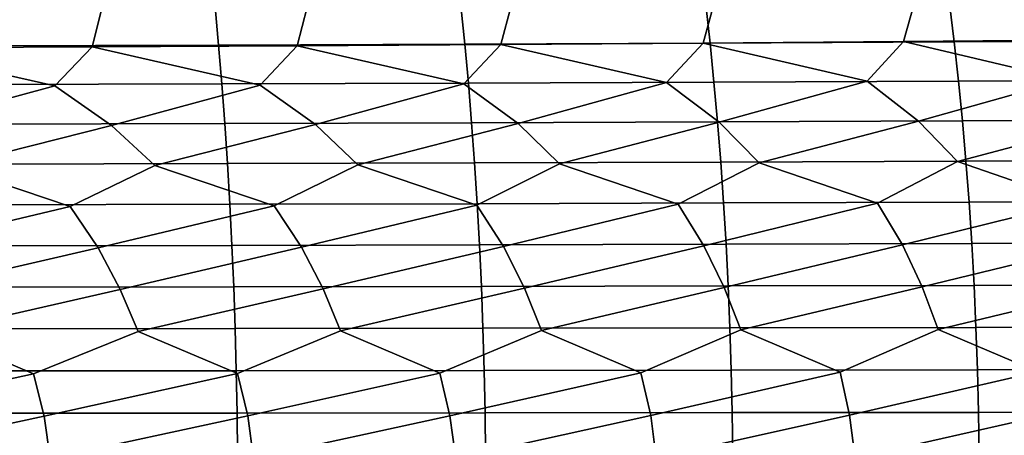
# Model space of a CAD drawing. Header units: metres. Extents: x -240 to 45, y -77 to 27.
# Tile 253 of 256: x -63.99 to -55.05, y 0.57 to 4.34. Entities that reach past the tile are written whole.
import ezdxf

# ---------------------------------------------------------------- set-up
doc = ezdxf.new("R2010")
doc.units = ezdxf.units.M
doc.layers.add('solid_102011X2', color=7, linetype='CONTINUOUS')

msp = doc.modelspace()

# ---------------------------------------------------------------- linework, layer by layer
at = {"layer": 'solid_102011X2'}
for points in [[(-57.763, 4.473129, 375.497101), (-59.985027, 4.462769, 375.989655), (-59.949459, 4.115467, 376.154083), (-57.724056, 4.12502, 375.661133)], [(-57.689816, 4.476355, 357.303009), (-57.786774, 4.125028, 357.156281), (-59.621292, 4.112413, 357.695007), (-59.526833, 4.462629, 357.843079)], [(-55.868362, 4.491569, 356.723358), (-55.967831, 4.139016, 356.578033), (-57.786774, 4.125028, 357.156281), (-57.689816, 4.476355, 357.303009)], [(-55.549698, 4.485053, 374.962646), (-57.763, 4.473129, 375.497101), (-57.724056, 4.12502, 375.661133), (-55.507339, 4.136016, 375.126282)], [(-54.06395, 4.508251, 356.104431), (-54.165955, 4.154358, 355.960449), (-55.967831, 4.139016, 356.578033), (-55.868362, 4.491569, 356.723358)], [(-53.346012, 4.49852, 374.386108), (-55.549698, 4.485053, 374.962646), (-55.507339, 4.136016, 375.126282), (-53.300201, 4.148434, 374.549316)], [(-63.241547, 4.439721, 358.803741), (-63.331024, 4.091374, 358.652863), (-65.203217, 4.082988, 359.071594), (-65.116241, 4.430581, 359.223877)], [(-62.214878, 4.453994, 376.44043), (-64.451668, 4.446828, 376.849579), (-64.422775, 4.100767, 377.014771), (-62.182663, 4.107376, 376.605255)], [(-61.377911, 4.450411, 358.343414), (-61.469879, 4.101189, 358.193939), (-63.331024, 4.091374, 358.652863), (-63.241547, 4.439721, 358.803741)], [(-59.985027, 4.462769, 375.989655), (-62.214878, 4.453994, 376.44043), (-62.182663, 4.107376, 376.605255), (-59.949459, 4.115467, 376.154083)], [(-59.526833, 4.462629, 357.843079), (-59.621292, 4.112413, 357.695007), (-61.469879, 4.101189, 358.193939), (-61.377911, 4.450411, 358.343414)], [(-59.949459, 4.115467, 376.154083), (-62.182663, 4.107376, 376.605255), (-62.153088, 3.754414, 376.756592), (-59.916809, 3.761809, 376.305084)], [(-59.956528, 3.754468, 357.628632), (-61.469879, 4.101189, 358.193939), (-59.621292, 4.112413, 357.695007)], [(-59.464252, 3.395442, 357.344269), (-59.956528, 3.754468, 357.628632), (-59.621292, 4.112413, 357.695007), (-58.119766, 3.765807, 357.095764)], [(-57.724056, 4.12502, 375.661133), (-59.949459, 4.115467, 376.154083), (-59.916809, 3.761809, 376.305084), (-57.688301, 3.770541, 375.811798)], [(-58.119766, 3.765807, 357.095764), (-59.621292, 4.112413, 357.695007), (-57.786774, 4.125028, 357.156281)], [(-57.64003, 3.405985, 356.802032), (-58.119766, 3.765807, 357.095764), (-57.786774, 4.125028, 357.156281), (-56.298435, 3.778408, 356.523224)], [(-56.298435, 3.778408, 356.523224), (-57.786774, 4.125028, 357.156281), (-55.967831, 4.139016, 356.578033)], [(-55.507339, 4.136016, 375.126282), (-57.724056, 4.12502, 375.661133), (-57.688301, 3.770541, 375.811798), (-55.468452, 3.780592, 375.27655)], [(-55.831612, 3.417655, 356.220428), (-56.298435, 3.778408, 356.523224), (-55.967831, 4.139016, 356.578033), (-54.494041, 3.792251, 355.911194)], [(-54.494041, 3.792251, 355.911194), (-55.967831, 4.139016, 356.578033), (-54.165955, 4.154358, 355.960449)], [(-53.300201, 4.148434, 374.549316), (-55.507339, 4.136016, 375.126282), (-55.468452, 3.780592, 375.27655), (-53.258144, 3.791943, 374.699219)], [(-65.01664, 3.370736, 358.732452), (-65.544167, 3.728183, 358.986755), (-65.203217, 4.082988, 359.071594), (-63.67025, 3.735639, 358.574341)], [(-63.67025, 3.735639, 358.574341), (-65.203217, 4.082988, 359.071594), (-63.331024, 4.091374, 358.652863)], [(-62.182663, 4.107376, 376.605255), (-64.422775, 4.100767, 377.014771), (-64.396263, 3.748374, 377.166473), (-62.153088, 3.754414, 376.756592)], [(-63.154072, 3.377803, 358.309692), (-63.67025, 3.735639, 358.574341), (-63.331024, 4.091374, 358.652863), (-61.807198, 3.744406, 358.121552)], [(-61.807198, 3.744406, 358.121552), (-63.331024, 4.091374, 358.652863), (-61.469879, 4.101189, 358.193939)], [(-61.302773, 3.386044, 357.846893), (-61.807198, 3.744406, 358.121552), (-61.469879, 4.101189, 358.193939), (-59.956528, 3.754468, 357.628632)], [(-62.153088, 3.754414, 376.756592), (-64.396263, 3.748374, 377.166473), (-64.372147, 3.390195, 377.304443), (-62.126194, 3.395657, 376.894257)], [(-59.916809, 3.761809, 376.305084), (-62.153088, 3.754414, 376.756592), (-62.126194, 3.395657, 376.894257), (-59.887115, 3.402345, 376.442413)], [(-60.919926, 3.02145, 357.615692), (-61.302773, 3.386044, 357.846893), (-59.956528, 3.754468, 357.628632), (-59.464252, 3.395442, 357.344269)], [(-57.688301, 3.770541, 375.811798), (-59.916809, 3.761809, 376.305084), (-59.887115, 3.402345, 376.442413), (-57.655788, 3.410243, 375.948792)], [(-59.091206, 3.030041, 357.105682), (-59.464252, 3.395442, 357.344269), (-58.119766, 3.765807, 357.095764), (-57.64003, 3.405985, 356.802032)], [(-55.468452, 3.780592, 375.27655), (-57.688301, 3.770541, 375.811798), (-57.655788, 3.410243, 375.948792), (-55.43309, 3.419333, 375.413208)], [(-57.277084, 3.039644, 356.556335), (-57.64003, 3.405985, 356.802032), (-56.298435, 3.778408, 356.523224), (-55.831612, 3.417655, 356.220428)], [(-55.479065, 3.050245, 355.967834), (-55.831612, 3.417655, 356.220428), (-54.494041, 3.792251, 355.911194), (-54.040482, 3.430437, 355.59967)], [(-53.258144, 3.791943, 374.699219), (-55.468452, 3.780592, 375.27655), (-55.43309, 3.419333, 375.413208), (-53.219898, 3.429599, 374.83551)], [(-64.615112, 3.007358, 358.516724), (-65.01664, 3.370736, 358.732452), (-63.67025, 3.735639, 358.574341), (-63.154072, 3.377803, 358.309692)], [(-62.76173, 3.013885, 358.086121), (-63.154072, 3.377803, 358.309692), (-61.807198, 3.744406, 358.121552), (-61.302773, 3.386044, 357.846893)], [(-62.126194, 3.395657, 376.894257), (-64.372147, 3.390195, 377.304443), (-64.350456, 3.026778, 377.428436), (-62.102009, 3.031654, 377.017975)], [(-59.887115, 3.402345, 376.442413), (-62.126194, 3.395657, 376.894257), (-62.102009, 3.031654, 377.017975), (-59.860416, 3.037625, 376.565857)], [(-59.838608, 2.654639, 357.203644), (-60.919926, 3.02145, 357.615692), (-59.464252, 3.395442, 357.344269), (-59.091206, 3.030041, 357.105682)], [(-57.655788, 3.410243, 375.948792), (-59.887115, 3.402345, 376.442413), (-59.860416, 3.037625, 376.565857), (-57.626553, 3.044676, 376.07196)], [(-58.013466, 2.662748, 356.667786), (-59.091206, 3.030041, 357.105682), (-57.64003, 3.405985, 356.802032), (-57.277084, 3.039644, 356.556335)], [(-55.43309, 3.419333, 375.413208), (-57.655788, 3.410243, 375.948792), (-57.626553, 3.044676, 376.07196), (-55.401291, 3.052791, 375.536072)], [(-56.203995, 2.671745, 356.092438), (-57.277084, 3.039644, 356.556335), (-55.831612, 3.417655, 356.220428), (-55.479065, 3.050245, 355.967834)], [(-54.411709, 2.681617, 355.477783), (-55.479065, 3.050245, 355.967834), (-54.040482, 3.430437, 355.59967), (-53.698593, 3.061831, 355.340485)], [(-53.219898, 3.429599, 374.83551), (-55.43309, 3.419333, 375.413208), (-55.401291, 3.052791, 375.536072), (-53.185509, 3.061957, 374.958038)], [(-63.529781, 2.641131, 358.155823), (-64.615112, 3.007358, 358.516724), (-63.154072, 3.377803, 358.309692), (-62.76173, 3.013885, 358.086121)], [(-61.677887, 2.647429, 357.699738), (-62.76173, 3.013885, 358.086121), (-61.302773, 3.386044, 357.846893), (-60.919926, 3.02145, 357.615692)], [(-57.626553, 3.044676, 376.07196), (-59.860416, 3.037625, 376.565857), (-59.836761, 2.668215, 376.675232), (-57.600647, 2.674408, 376.181061)], [(-57.78017, 2.286662, 356.494507), (-58.013466, 2.662748, 356.667786), (-57.277084, 3.039644, 356.556335), (-56.203995, 2.671745, 356.092438)], [(-55.401291, 3.052791, 375.536072), (-57.626553, 3.044676, 376.07196), (-57.600647, 2.674408, 376.181061), (-55.373119, 2.681536, 375.644897)], [(-55.97776, 2.294481, 355.914642), (-56.203995, 2.671745, 356.092438), (-55.479065, 3.050245, 355.967834), (-54.411709, 2.681617, 355.477783)], [(-53.185509, 3.061957, 374.958038), (-55.401291, 3.052791, 375.536072), (-55.373119, 2.681536, 375.644897), (-53.155037, 2.689587, 375.06662)], [(-65.133247, 2.26307, 358.417999), (-65.392761, 2.635756, 358.571716), (-64.615112, 3.007358, 358.516724), (-63.529781, 2.641131, 358.155823)], [(-62.102009, 3.031654, 377.017975), (-64.350456, 3.026778, 377.428436), (-64.331245, 2.658687, 377.53833), (-62.080582, 2.66297, 377.127594)], [(-63.276512, 2.267796, 357.996979), (-63.529781, 2.641131, 358.155823), (-62.76173, 3.013885, 358.086121), (-61.677887, 2.647429, 357.699738)], [(-59.860416, 3.037625, 376.565857), (-62.102009, 3.031654, 377.017975), (-62.080582, 2.66297, 377.127594), (-59.836761, 2.668215, 376.675232)], [(-61.431072, 2.273309, 357.535889), (-61.677887, 2.647429, 357.699738), (-60.919926, 3.02145, 357.615692), (-59.838608, 2.654639, 357.203644)], [(-59.59845, 2.279602, 357.035004), (-59.838608, 2.654639, 357.203644), (-59.091206, 3.030041, 357.105682), (-58.013466, 2.662748, 356.667786)], [(-55.373119, 2.681536, 375.644897), (-57.600647, 2.674408, 376.181061), (-57.578125, 2.300011, 376.27597), (-55.348621, 2.306142, 375.739594)], [(-55.798885, 1.9131, 355.767578), (-55.97776, 2.294481, 355.914642), (-54.411709, 2.681617, 355.477783), (-54.192715, 2.303046, 355.295685)], [(-53.155037, 2.689587, 375.06662), (-55.373119, 2.681536, 375.644897), (-55.348621, 2.306142, 375.739594), (-53.128544, 2.313066, 375.161041)], [(-64.9272, 1.886578, 358.290039), (-65.133247, 2.26307, 358.417999), (-63.529781, 2.641131, 358.155823), (-63.276512, 2.267796, 357.996979)], [(-62.080582, 2.66297, 377.127594), (-64.331245, 2.658687, 377.53833), (-64.314537, 2.286492, 377.633881), (-62.061951, 2.290175, 377.222961)], [(-63.075573, 1.89059, 357.864929), (-63.276512, 2.267796, 357.996979), (-61.677887, 2.647429, 357.699738), (-61.431072, 2.273309, 357.535889)], [(-59.836761, 2.668215, 376.675232), (-62.080582, 2.66297, 377.127594), (-62.061951, 2.290175, 377.222961), (-59.816193, 2.294686, 376.770386)], [(-61.235405, 1.895257, 357.399902), (-61.431072, 2.273309, 357.535889), (-59.838608, 2.654639, 357.203644), (-59.59845, 2.279602, 357.035004)], [(-57.600647, 2.674408, 376.181061), (-59.836761, 2.668215, 376.675232), (-59.816193, 2.294686, 376.770386), (-57.578125, 2.300011, 376.27597)], [(-59.408215, 1.90057, 356.895172), (-59.59845, 2.279602, 357.035004), (-58.013466, 2.662748, 356.667786), (-57.78017, 2.286662, 356.494507)], [(-57.595535, 1.90652, 356.350983), (-57.78017, 2.286662, 356.494507), (-56.203995, 2.671745, 356.092438), (-55.97776, 2.294481, 355.914642)], [(-64.759857, 1.506936, 358.185181), (-64.9272, 1.886578, 358.290039), (-63.276512, 2.267796, 357.996979), (-63.075573, 1.89059, 357.864929)], [(-62.061951, 2.290175, 377.222961), (-64.314537, 2.286492, 377.633881), (-64.300362, 1.910765, 377.714996), (-62.046139, 1.913843, 377.303894)], [(-62.912399, 1.510188, 357.756744), (-63.075573, 1.89059, 357.864929), (-61.431072, 2.273309, 357.535889), (-61.235405, 1.895257, 357.399902)], [(-59.816193, 2.294686, 376.770386), (-62.061951, 2.290175, 377.222961), (-62.046139, 1.913843, 377.303894), (-59.798733, 1.917611, 376.851135)], [(-61.076538, 1.513961, 357.288513), (-61.235405, 1.895257, 357.399902), (-59.59845, 2.279602, 357.035004), (-59.408215, 1.90057, 356.895172)], [(-57.578125, 2.300011, 376.27597), (-59.816193, 2.294686, 376.770386), (-59.798733, 1.917611, 376.851135), (-57.55901, 1.922062, 376.356537)], [(-59.253796, 1.518248, 356.780701), (-59.408215, 1.90057, 356.895172), (-57.78017, 2.286662, 356.494507), (-57.595535, 1.90652, 356.350983)], [(-57.445694, 1.523044, 356.233521), (-57.595535, 1.90652, 356.350983), (-55.97776, 2.294481, 355.914642), (-55.798885, 1.9131, 355.767578)], [(-55.348621, 2.306142, 375.739594), (-57.578125, 2.300011, 376.27597), (-57.55901, 1.922062, 376.356537), (-55.327827, 1.927185, 375.819946)], [(-55.653751, 1.52834, 355.647247), (-55.798885, 1.9131, 355.767578), (-54.192715, 2.303046, 355.295685), (-54.019745, 1.9203, 355.145203)], [(-53.128544, 2.313066, 375.161041), (-55.348621, 2.306142, 375.739594), (-55.327827, 1.927185, 375.819946), (-53.106056, 1.932971, 375.24118)], [(-63.862316, 1.125746, 357.929291), (-64.759857, 1.506936, 358.185181), (-63.075573, 1.89059, 357.864929), (-62.912399, 1.510188, 357.756744)], [(-62.046139, 1.913843, 377.303894), (-64.300362, 1.910765, 377.714996), (-64.288734, 1.532087, 377.781555), (-62.033169, 1.534555, 377.37027)], [(-62.011967, 1.128379, 357.479004), (-62.912399, 1.510188, 357.756744), (-61.235405, 1.895257, 357.399902), (-61.076538, 1.513961, 357.288513)], [(-59.798733, 1.917611, 376.851135), (-62.046139, 1.913843, 377.303894), (-62.033169, 1.534555, 377.37027), (-59.784416, 1.537577, 376.917358)], [(-60.174103, 1.131402, 356.988617), (-61.076538, 1.513961, 357.288513), (-59.408215, 1.90057, 356.895172), (-59.253796, 1.518248, 356.780701)], [(-57.55901, 1.922062, 376.356537), (-59.798733, 1.917611, 376.851135), (-59.784416, 1.537577, 376.917358), (-57.543327, 1.541145, 376.422607)], [(-58.350273, 1.134811, 356.458344), (-59.253796, 1.518248, 356.780701), (-57.595535, 1.90652, 356.350983), (-57.445694, 1.523044, 356.233521)], [(-55.327827, 1.927185, 375.819946), (-57.55901, 1.922062, 376.356537), (-57.543327, 1.541145, 376.422607), (-55.310772, 1.545253, 375.885864)], [(-56.54203, 1.1386, 355.888458), (-57.445694, 1.523044, 356.233521), (-55.798885, 1.9131, 355.767578), (-55.653751, 1.52834, 355.647247)], [(-54.750904, 1.142764, 355.279175), (-55.653751, 1.52834, 355.647247), (-54.019745, 1.9203, 355.145203), (-53.879436, 1.534129, 355.022095)], [(-53.106056, 1.932971, 375.24118), (-55.327827, 1.927185, 375.819946), (-55.310772, 1.545253, 375.885864), (-53.087608, 1.549892, 375.306915)], [(-62.033169, 1.534555, 377.37027), (-64.288734, 1.532087, 377.781555), (-64.279663, 1.151044, 377.833405), (-62.023056, 1.152898, 377.422028)], [(-59.784416, 1.537577, 376.917358), (-62.033169, 1.534555, 377.37027), (-62.023056, 1.152898, 377.422028), (-59.773247, 1.155169, 376.968994)], [(-57.543327, 1.541145, 376.422607), (-59.784416, 1.537577, 376.917358), (-59.773247, 1.155169, 376.968994), (-57.531101, 1.15785, 376.474091)], [(-58.262436, 0.747381, 356.393127), (-58.350273, 1.134811, 356.458344), (-57.445694, 1.523044, 356.233521), (-56.54203, 1.1386, 355.888458)], [(-55.310772, 1.545253, 375.885864), (-57.543327, 1.541145, 376.422607), (-57.531101, 1.15785, 376.474091), (-55.297474, 1.160936, 375.937225)], [(-56.456852, 0.749888, 355.821533), (-56.54203, 1.1386, 355.888458), (-55.653751, 1.52834, 355.647247), (-54.750904, 1.142764, 355.279175)], [(-53.087608, 1.549892, 375.306915), (-55.310772, 1.545253, 375.885864), (-55.297474, 1.160936, 375.937225), (-53.073227, 1.164421, 375.358154)], [(-65.625916, 0.739886, 358.281433), (-65.72361, 1.123508, 358.339233), (-64.759857, 1.506936, 358.185181), (-63.862316, 1.125746, 357.929291)], [(-63.766968, 0.741373, 357.869537), (-63.862316, 1.125746, 357.929291), (-62.912399, 1.510188, 357.756744), (-62.011967, 1.128379, 357.479004)], [(-61.919044, 0.74312, 357.417358), (-62.011967, 1.128379, 357.479004), (-61.076538, 1.513961, 357.288513), (-60.174103, 1.131402, 356.988617)], [(-60.083683, 0.745124, 356.92514), (-60.174103, 1.131402, 356.988617), (-59.253796, 1.518248, 356.780701), (-58.350273, 1.134811, 356.458344)], [(-53.073227, 1.164421, 375.358154), (-55.297474, 1.160936, 375.937225), (-55.287964, 0.774825, 375.973969), (-53.062943, 0.777151, 375.394806)], [(-63.862316, 1.125746, 357.929291), (-63.766968, 0.741373, 357.869537), (-65.569221, 0.355026, 358.247528), (-65.625916, 0.739886, 358.281433)], [(-62.023056, 1.152898, 377.422028), (-64.279663, 1.151044, 377.833405), (-64.273178, 0.768223, 377.870483), (-62.015823, 0.769461, 377.459015)], [(-62.011967, 1.128379, 357.479004), (-61.919044, 0.74312, 357.417358), (-63.711643, 0.355744, 357.834503), (-63.766968, 0.741373, 357.869537)], [(-59.773247, 1.155169, 376.968994), (-62.023056, 1.152898, 377.422028), (-62.015823, 0.769461, 377.459015), (-59.765263, 0.770976, 377.00589)], [(-60.174103, 1.131402, 356.988617), (-60.083683, 0.745124, 356.92514), (-61.865135, 0.356586, 357.381256), (-61.919044, 0.74312, 357.417358)], [(-58.350273, 1.134811, 356.458344), (-58.262436, 0.747381, 356.393127), (-60.031235, 0.357551, 356.88797), (-60.083683, 0.745124, 356.92514)], [(-57.531101, 1.15785, 376.474091), (-59.773247, 1.155169, 376.968994), (-59.765263, 0.770976, 377.00589), (-57.522358, 0.772765, 376.510925)], [(-56.54203, 1.1386, 355.888458), (-56.456852, 0.749888, 355.821533), (-58.211498, 0.358637, 356.354919), (-58.262436, 0.747381, 356.393127)], [(-55.297474, 1.160936, 375.937225), (-57.531101, 1.15785, 376.474091), (-57.522358, 0.772765, 376.510925), (-55.287964, 0.774825, 375.973969)], [(-54.750904, 1.142764, 355.279175), (-54.668453, 0.752641, 355.210632), (-56.407459, 0.359843, 355.782349), (-56.456852, 0.749888, 355.821533)], [(-63.766968, 0.741373, 357.869537), (-63.711643, 0.355744, 357.834503), (-64.877213, 0, 358.092072), (-65.569221, 0.355026, 358.247528)], [(-62.015823, 0.769461, 377.459015), (-64.273178, 0.768223, 377.870483), (-64.269287, 0.384216, 377.892761), (-62.011482, 0.384835, 377.481262)], [(-61.919044, 0.74312, 357.417358), (-61.865135, 0.356586, 357.381256), (-62.928062, 0, 357.640778), (-63.711643, 0.355744, 357.834503)], [(-59.765263, 0.770976, 377.00589), (-62.015823, 0.769461, 377.459015), (-62.011482, 0.384835, 377.481262), (-59.760471, 0.385593, 377.028076)], [(-60.083683, 0.745124, 356.92514), (-60.031235, 0.357551, 356.88797), (-60.999222, 0, 357.147064), (-61.865135, 0.356586, 357.381256)], [(-58.262436, 0.747381, 356.393127), (-58.211498, 0.358637, 356.354919), (-59.093571, 0, 356.612061), (-60.031235, 0.357551, 356.88797)], [(-57.522358, 0.772765, 376.510925), (-59.765263, 0.770976, 377.00589), (-59.760471, 0.385593, 377.028076), (-57.517113, 0.386487, 376.533051)], [(-56.456852, 0.749888, 355.821533), (-56.407459, 0.359843, 355.782349), (-58.150471, 0, 356.329498), (-58.211498, 0.358637, 356.354919)], [(-55.287964, 0.774825, 375.973969), (-57.522358, 0.772765, 376.510925), (-57.517113, 0.386487, 376.533051), (-55.282257, 0.387518, 375.996033)], [(-54.668453, 0.752641, 355.210632), (-54.620655, 0.361167, 355.170502), (-56.284695, 0, 355.734894), (-56.407459, 0.359843, 355.782349)], [(-53.062943, 0.777151, 375.394806), (-55.287964, 0.774825, 375.973969), (-55.282257, 0.387518, 375.996033), (-53.05677, 0.388681, 375.416809)]]:
    msp.add_3dface(points, dxfattribs=at)

doc.saveas('drawing.dxf')
